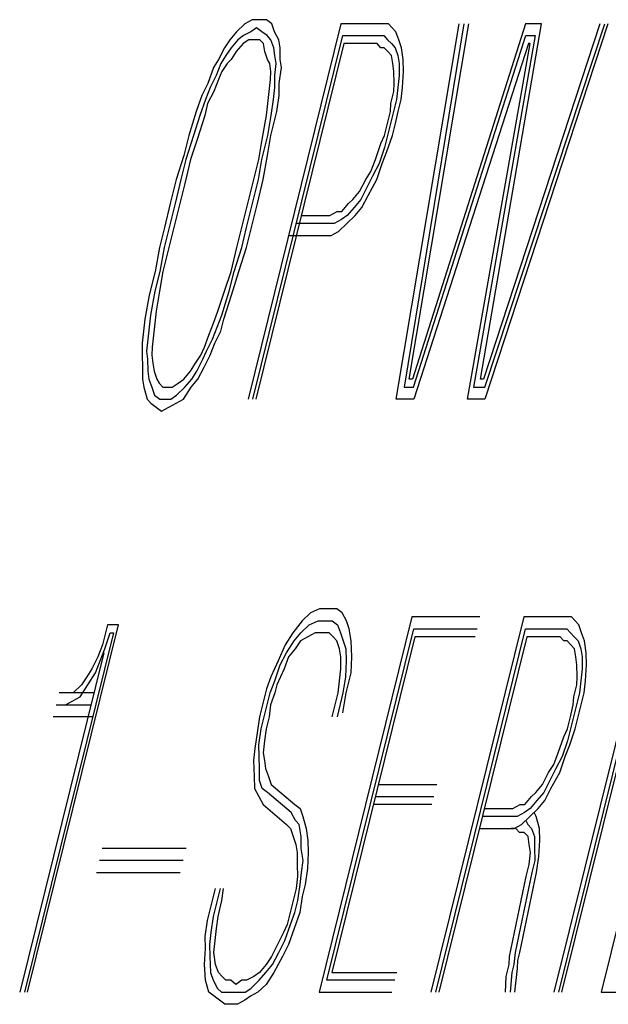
# Model space of a CAD drawing. Extents: x -169 to 7270, y -140 to 2984.
# Tile 225 of 256: x 1854.547 to 1854.691, y 419.241 to 419.482. Entities that reach past the tile are written whole.
import ezdxf

# ---------------------------------------------------------------- set-up
doc = ezdxf.new("R2010")
doc.units = 0
doc.header["$MEASUREMENT"] = 0
doc.layers.add('SPILL-BUCKET', color=1, linetype='CONTINUOUS')

msp = doc.modelspace()

# ---------------------------------------------------------------- linework, layer by layer
at = {"layer": 'SPILL-BUCKET', "color": 8, "linetype": 'Continuous'}
for p, q in [((1854.60362, 419.48164), (1854.60183, 419.48066)), ((1854.60516, 419.48164), (1854.60362, 419.48164)), ((1854.60709, 419.48164), (1854.60516, 419.48164)), ((1854.6084, 419.48066), (1854.60709, 419.48164)), ((1854.5998, 419.47871), (1854.59816, 419.47676)), ((1854.60183, 419.48066), (1854.5998, 419.47871)), ((1854.60328, 419.47871), (1854.60149, 419.47774)), ((1854.6253, 419.48066), (1854.60261, 419.38901)), ((1854.60468, 419.47969), (1854.60328, 419.47871)), ((1854.60598, 419.47871), (1854.60468, 419.47969)), ((1854.60729, 419.47774), (1854.60598, 419.47871)), ((1854.60907, 419.47871), (1854.6084, 419.48066)), ((1854.61013, 419.47676), (1854.60907, 419.47871)), ((1854.63418, 419.48066), (1854.6253, 419.48066)), ((1854.63534, 419.48066), (1854.63418, 419.48066)), ((1854.63689, 419.48066), (1854.63534, 419.48066)), ((1854.6378, 419.47969), (1854.63689, 419.48066)), ((1854.63872, 419.47871), (1854.6378, 419.47969)), ((1854.6394, 419.47676), (1854.63872, 419.47871)), ((1854.63882, 419.38901), (1854.65417, 419.48066)), ((1854.65533, 419.48066), (1854.64071, 419.39194)), ((1854.64196, 419.39389), (1854.65649, 419.48066)), ((1854.6704, 419.48066), (1854.64273, 419.39389)), ((1854.65935, 419.39389), (1854.67426, 419.48066)), ((1854.68855, 419.48066), (1854.66012, 419.39389)), ((1854.66041, 419.39194), (1854.68971, 419.48066)), ((1854.69048, 419.48066), (1854.66045, 419.38901)), ((1854.67426, 419.48066), (1854.6704, 419.48066)), ((1854.59816, 419.47676), (1854.5969, 419.47481)), ((1854.60009, 419.47676), (1854.59845, 419.47481)), ((1854.60149, 419.47774), (1854.60009, 419.47676)), ((1854.6028, 419.47676), (1854.6014, 419.47579)), ((1854.60395, 419.47676), (1854.6028, 419.47676)), ((1854.60377, 419.38901), (1854.62573, 419.47774)), ((1854.6055, 419.47676), (1854.60395, 419.47676)), ((1854.60642, 419.47579), (1854.6055, 419.47676)), ((1854.60821, 419.47676), (1854.60729, 419.47774)), ((1854.60888, 419.47481), (1854.60821, 419.47676)), ((1854.61043, 419.47481), (1854.61013, 419.47676)), ((1854.62573, 419.47774), (1854.63346, 419.47774)), ((1854.63346, 419.47774), (1854.63462, 419.47774)), ((1854.63462, 419.47774), (1854.63577, 419.47774)), ((1854.63577, 419.47774), (1854.63669, 419.47676)), ((1854.63669, 419.47676), (1854.63761, 419.47579)), ((1854.64007, 419.47481), (1854.6394, 419.47676)), ((1854.64302, 419.39194), (1854.67044, 419.47774)), ((1854.67276, 419.47774), (1854.6577, 419.39194)), ((1854.67044, 419.47774), (1854.67276, 419.47774)), ((1854.5969, 419.47481), (1854.59541, 419.47189)), ((1854.59845, 419.47481), (1854.5972, 419.47286)), ((1854.59975, 419.47384), (1854.5985, 419.47189)), ((1854.6014, 419.47579), (1854.59975, 419.47384)), ((1854.62602, 419.47579), (1854.60454, 419.38901)), ((1854.60671, 419.47384), (1854.60642, 419.47579)), ((1854.60738, 419.47189), (1854.60671, 419.47384)), ((1854.60917, 419.47286), (1854.60888, 419.47481)), ((1854.61047, 419.47189), (1854.61043, 419.47481)), ((1854.63297, 419.47579), (1854.62602, 419.47579)), ((1854.63413, 419.47579), (1854.63297, 419.47579)), ((1854.63505, 419.47481), (1854.63413, 419.47579)), ((1854.63582, 419.47481), (1854.63505, 419.47481)), ((1854.63674, 419.47384), (1854.63582, 419.47481)), ((1854.63766, 419.47286), (1854.63674, 419.47384)), ((1854.63761, 419.47579), (1854.63853, 419.47481)), ((1854.63853, 419.47481), (1854.6392, 419.47286)), ((1854.64051, 419.47189), (1854.64007, 419.47481)), ((1854.67112, 419.47579), (1854.64307, 419.38901)), ((1854.65621, 419.38901), (1854.67151, 419.47579)), ((1854.67151, 419.47579), (1854.67112, 419.47579)), ((1854.59541, 419.47189), (1854.59415, 419.46994)), ((1854.5972, 419.47286), (1854.59594, 419.47091)), ((1854.5985, 419.47189), (1854.59748, 419.47091)), ((1854.60791, 419.47091), (1854.60738, 419.47189)), ((1854.60946, 419.47091), (1854.60917, 419.47286)), ((1854.61076, 419.46994), (1854.61047, 419.47189)), ((1854.63795, 419.47091), (1854.63766, 419.47286)), ((1854.6392, 419.47286), (1854.63949, 419.47091)), ((1854.64056, 419.46896), (1854.64051, 419.47189)), ((1854.59415, 419.46994), (1854.5928, 419.46604)), ((1854.59594, 419.47091), (1854.59483, 419.46799)), ((1854.59623, 419.46896), (1854.59536, 419.46701)), ((1854.59748, 419.47091), (1854.59623, 419.46896)), ((1854.60821, 419.46896), (1854.60791, 419.47091)), ((1854.60811, 419.46701), (1854.60821, 419.46896)), ((1854.60912, 419.46799), (1854.60946, 419.47091)), ((1854.61018, 419.46604), (1854.61076, 419.46994)), ((1854.63824, 419.46896), (1854.63795, 419.47091)), ((1854.63829, 419.46604), (1854.63824, 419.46896)), ((1854.63949, 419.47091), (1854.63954, 419.46799)), ((1854.64036, 419.46506), (1854.64056, 419.46896)), ((1854.59483, 419.46799), (1854.59333, 419.46506)), ((1854.59536, 419.46701), (1854.59425, 419.46409)), ((1854.60777, 419.46409), (1854.60811, 419.46701)), ((1854.60917, 419.46506), (1854.60912, 419.46799)), ((1854.63954, 419.46799), (1854.6392, 419.46506)), ((1854.5928, 419.46604), (1854.5913, 419.46311)), ((1854.59333, 419.46506), (1854.59222, 419.46214)), ((1854.59425, 419.46409), (1854.59275, 419.46116)), ((1854.60743, 419.46116), (1854.60777, 419.46409)), ((1854.60883, 419.46214), (1854.60917, 419.46506)), ((1854.61023, 419.46311), (1854.61018, 419.46604)), ((1854.63747, 419.46116), (1854.63819, 419.46409)), ((1854.63819, 419.46409), (1854.63829, 419.46604)), ((1854.6392, 419.46506), (1854.63887, 419.46214)), ((1854.64002, 419.46214), (1854.64036, 419.46506)), ((1854.5913, 419.46311), (1854.58995, 419.45921)), ((1854.59222, 419.46214), (1854.59087, 419.45824)), ((1854.60825, 419.45824), (1854.60883, 419.46214)), ((1854.60966, 419.45921), (1854.61023, 419.46311)), ((1854.63887, 419.46214), (1854.63814, 419.45921)), ((1854.6393, 419.45921), (1854.64002, 419.46214)), ((1854.59275, 419.46116), (1854.59203, 419.45824)), ((1854.6071, 419.45824), (1854.60743, 419.46116)), ((1854.63737, 419.45921), (1854.63747, 419.46116)), ((1854.58995, 419.45921), (1854.58812, 419.45336)), ((1854.59087, 419.45824), (1854.58928, 419.45336)), ((1854.59203, 419.45824), (1854.5902, 419.45239)), ((1854.60603, 419.45239), (1854.6071, 419.45824)), ((1854.60743, 419.45336), (1854.60825, 419.45824)), ((1854.60821, 419.45336), (1854.60966, 419.45921)), ((1854.63664, 419.45629), (1854.63737, 419.45921)), ((1854.63814, 419.45921), (1854.63742, 419.45629)), ((1854.63858, 419.45629), (1854.6393, 419.45921)), ((1854.63592, 419.45336), (1854.63664, 419.45629)), ((1854.63742, 419.45629), (1854.63669, 419.45336)), ((1854.63785, 419.45336), (1854.63858, 419.45629)), ((1854.58812, 419.45336), (1854.58691, 419.44849)), ((1854.58928, 419.45336), (1854.58744, 419.44751)), ((1854.5902, 419.45239), (1854.5886, 419.44751)), ((1854.60521, 419.44751), (1854.60603, 419.45239)), ((1854.60598, 419.44751), (1854.60743, 419.45336)), ((1854.60738, 419.44849), (1854.60821, 419.45336)), ((1854.63505, 419.45141), (1854.63592, 419.45336)), ((1854.63669, 419.45336), (1854.63597, 419.45044)), ((1854.6365, 419.44946), (1854.63785, 419.45336)), ((1854.6337, 419.44751), (1854.63505, 419.45141)), ((1854.63597, 419.45044), (1854.63462, 419.44654)), ((1854.58691, 419.44849), (1854.58508, 419.44264)), ((1854.58744, 419.44751), (1854.58624, 419.44264)), ((1854.5886, 419.44751), (1854.58715, 419.44166)), ((1854.60376, 419.44166), (1854.60521, 419.44751)), ((1854.60516, 419.44264), (1854.60598, 419.44751)), ((1854.60632, 419.44264), (1854.60738, 419.44849)), ((1854.63259, 419.44459), (1854.6337, 419.44751)), ((1854.63539, 419.44654), (1854.6365, 419.44946)), ((1854.63462, 419.44654), (1854.63312, 419.44361)), ((1854.63404, 419.44264), (1854.63539, 419.44654)), ((1854.58508, 419.44264), (1854.58363, 419.43679)), ((1854.58624, 419.44264), (1854.58479, 419.43679)), ((1854.60372, 419.43679), (1854.60516, 419.44264)), ((1854.60488, 419.43679), (1854.60632, 419.44264)), ((1854.62984, 419.43971), (1854.63134, 419.44264)), ((1854.63134, 419.44264), (1854.63259, 419.44459)), ((1854.63312, 419.44361), (1854.63163, 419.44069)), ((1854.63191, 419.43874), (1854.63404, 419.44264)), ((1854.58715, 419.44166), (1854.58595, 419.43679)), ((1854.60256, 419.43679), (1854.60376, 419.44166)), ((1854.63163, 419.44069), (1854.63013, 419.43776)), ((1854.62718, 419.43679), (1854.6282, 419.43776)), ((1854.6282, 419.43776), (1854.62984, 419.43971)), ((1854.63013, 419.43776), (1854.62849, 419.43581)), ((1854.63042, 419.43581), (1854.63191, 419.43874)), ((1854.58363, 419.43679), (1854.58218, 419.43094)), ((1854.58479, 419.43679), (1854.58334, 419.43094)), ((1854.58595, 419.43679), (1854.5845, 419.43094)), ((1854.60111, 419.43094), (1854.60256, 419.43679)), ((1854.60227, 419.43094), (1854.60372, 419.43679)), ((1854.60343, 419.43094), (1854.60488, 419.43679)), ((1854.62554, 419.43484), (1854.62718, 419.43679)), ((1854.62849, 419.43581), (1854.62684, 419.43386)), ((1854.62878, 419.43386), (1854.63042, 419.43581)), ((1854.61564, 419.43386), (1854.6226, 419.43386)), ((1854.6226, 419.43386), (1854.62438, 419.43484)), ((1854.62544, 419.43289), (1854.62366, 419.43191)), ((1854.62438, 419.43484), (1854.62554, 419.43484)), ((1854.62684, 419.43386), (1854.62544, 419.43289)), ((1854.62675, 419.43191), (1854.62878, 419.43386)), ((1854.58218, 419.43094), (1854.58097, 419.42606)), ((1854.58334, 419.43094), (1854.58213, 419.42606)), ((1854.5845, 419.43094), (1854.58329, 419.42606)), ((1854.5999, 419.42606), (1854.60111, 419.43094)), ((1854.60106, 419.42606), (1854.60227, 419.43094)), ((1854.60222, 419.42606), (1854.60343, 419.43094)), ((1854.62211, 419.43191), (1854.61439, 419.43191)), ((1854.62366, 419.43191), (1854.62211, 419.43191)), ((1854.62472, 419.42996), (1854.62675, 419.43191)), ((1854.61251, 419.42899), (1854.62139, 419.42899)), ((1854.62139, 419.42899), (1854.62293, 419.42899)), ((1854.62293, 419.42899), (1854.62472, 419.42996)), ((1854.58097, 419.42606), (1854.57991, 419.42021)), ((1854.58213, 419.42606), (1854.58107, 419.42021)), ((1854.58329, 419.42606), (1854.58184, 419.42021)), ((1854.59845, 419.42021), (1854.5999, 419.42606)), ((1854.59923, 419.42021), (1854.60106, 419.42606)), ((1854.60039, 419.42021), (1854.60222, 419.42606)), ((1854.57991, 419.42021), (1854.57847, 419.41436)), ((1854.58107, 419.42021), (1854.57987, 419.41534)), ((1854.58184, 419.42021), (1854.58102, 419.41534)), ((1854.59686, 419.41534), (1854.59845, 419.42021)), ((1854.59802, 419.41534), (1854.59923, 419.42021)), ((1854.59855, 419.41436), (1854.60039, 419.42021)), ((1854.57847, 419.41436), (1854.5774, 419.40851)), ((1854.57987, 419.41534), (1854.5788, 419.40949)), ((1854.58102, 419.41534), (1854.5802, 419.41046)), ((1854.59527, 419.41046), (1854.59686, 419.41534)), ((1854.59619, 419.40949), (1854.59802, 419.41534)), ((1854.59672, 419.40851), (1854.59855, 419.41436)), ((1854.5788, 419.40949), (1854.57847, 419.40656)), ((1854.5802, 419.41046), (1854.57987, 419.40754)), ((1854.59416, 419.40754), (1854.59527, 419.41046)), ((1854.59507, 419.40656), (1854.59619, 419.40949)), ((1854.5774, 419.40851), (1854.57707, 419.40559)), ((1854.57847, 419.40656), (1854.57813, 419.40364)), ((1854.57987, 419.40754), (1854.57953, 419.40461)), ((1854.59305, 419.40461), (1854.59416, 419.40754)), ((1854.59397, 419.40364), (1854.59507, 419.40656)), ((1854.59599, 419.40559), (1854.59672, 419.40851)), ((1854.57707, 419.40559), (1854.57673, 419.40266)), ((1854.57953, 419.40461), (1854.57919, 419.40169)), ((1854.59194, 419.40169), (1854.59305, 419.40461)), ((1854.5945, 419.40266), (1854.59599, 419.40559)), ((1854.57673, 419.40266), (1854.57677, 419.39974)), ((1854.57813, 419.40364), (1854.57779, 419.40071)), ((1854.57919, 419.40169), (1854.57909, 419.39974)), ((1854.59107, 419.39974), (1854.59194, 419.40169)), ((1854.59247, 419.40071), (1854.59397, 419.40364)), ((1854.59339, 419.39974), (1854.5945, 419.40266)), ((1854.57677, 419.39974), (1854.57682, 419.39681)), ((1854.57779, 419.40071), (1854.57808, 419.39876)), ((1854.57909, 419.39974), (1854.57938, 419.39779)), ((1854.58981, 419.39779), (1854.59107, 419.39974)), ((1854.5916, 419.39876), (1854.59247, 419.40071)), ((1854.59189, 419.39681), (1854.59339, 419.39974)), ((1854.57682, 419.39681), (1854.57687, 419.39389)), ((1854.57808, 419.39876), (1854.57813, 419.39583)), ((1854.57938, 419.39779), (1854.57967, 419.39583)), ((1854.58856, 419.39583), (1854.58981, 419.39779)), ((1854.5901, 419.39583), (1854.5916, 419.39876)), ((1854.59039, 419.39389), (1854.59189, 419.39681)), ((1854.57813, 419.39583), (1854.57842, 419.39389)), ((1854.57967, 419.39583), (1854.58035, 419.39389)), ((1854.58692, 419.39389), (1854.58856, 419.39583)), ((1854.58885, 419.39389), (1854.5901, 419.39583)), ((1854.57687, 419.39389), (1854.57716, 419.39194)), ((1854.57842, 419.39389), (1854.57909, 419.39194)), ((1854.58035, 419.39389), (1854.58088, 419.39291)), ((1854.58088, 419.39291), (1854.5818, 419.39194)), ((1854.58412, 419.39194), (1854.58552, 419.39291)), ((1854.58552, 419.39291), (1854.58692, 419.39389)), ((1854.58721, 419.39194), (1854.58885, 419.39389)), ((1854.58875, 419.39194), (1854.59039, 419.39389)), ((1854.64273, 419.39389), (1854.64196, 419.39389)), ((1854.66012, 419.39389), (1854.65935, 419.39389)), ((1854.57716, 419.39194), (1854.57798, 419.38901)), ((1854.57909, 419.39194), (1854.57977, 419.38999)), ((1854.57977, 419.38999), (1854.58107, 419.38901)), ((1854.5818, 419.39194), (1854.58296, 419.39194)), ((1854.58296, 419.39194), (1854.58412, 419.39194)), ((1854.58378, 419.38901), (1854.58518, 419.38999)), ((1854.58518, 419.38999), (1854.58721, 419.39194)), ((1854.58687, 419.38901), (1854.58875, 419.39194)), ((1854.64071, 419.39194), (1854.64302, 419.39194)), ((1854.6577, 419.39194), (1854.66041, 419.39194)), ((1854.57798, 419.38901), (1854.5789, 419.38804)), ((1854.5789, 419.38804), (1854.5802, 419.38706)), ((1854.58107, 419.38901), (1854.58223, 419.38901)), ((1854.58223, 419.38901), (1854.58378, 419.38901)), ((1854.58329, 419.38706), (1854.58508, 419.38804)), ((1854.58508, 419.38804), (1854.58687, 419.38901)), ((1854.64307, 419.38901), (1854.63882, 419.38901)), ((1854.66045, 419.38901), (1854.65621, 419.38901)), ((1854.5802, 419.38706), (1854.58151, 419.38609)), ((1854.58151, 419.38609), (1854.58329, 419.38706)), ((1854.61787, 419.33685), (1854.61584, 419.3349)), ((1854.62004, 419.33782), (1854.61787, 419.33685)), ((1854.62198, 419.33782), (1854.62004, 419.33782)), ((1854.62429, 419.33782), (1854.62198, 419.33782)), ((1854.6256, 419.33685), (1854.62429, 419.33782)), ((1854.62666, 419.3349), (1854.6256, 419.33685)), ((1854.61584, 419.3349), (1854.61357, 419.33197)), ((1854.61753, 419.33392), (1854.61971, 419.3349)), ((1854.61971, 419.3349), (1854.62125, 419.3349)), ((1854.64264, 419.33587), (1854.61995, 419.24422)), ((1854.62125, 419.3349), (1854.62318, 419.3349)), ((1854.62318, 419.3349), (1854.62448, 419.33392)), ((1854.62733, 419.33295), (1854.62666, 419.3349)), ((1854.65925, 419.33587), (1854.64264, 419.33587)), ((1854.66997, 419.33587), (1854.64728, 419.24422)), ((1854.67885, 419.33587), (1854.66997, 419.33587)), ((1854.7, 419.33587), (1854.67732, 419.24422)), ((1854.67848, 419.24422), (1854.70116, 419.33587)), ((1854.68001, 419.33587), (1854.67885, 419.33587)), ((1854.67925, 419.24422), (1854.70194, 419.33587)), ((1854.68156, 419.33587), (1854.68001, 419.33587)), ((1854.68248, 419.3349), (1854.68156, 419.33587)), ((1854.68339, 419.33392), (1854.68248, 419.3349)), ((1854.71149, 419.33587), (1854.68881, 419.24422)), ((1854.56973, 419.33197), (1854.54801, 419.24422)), ((1854.54878, 419.24422), (1854.57099, 419.33392)), ((1854.5678, 419.33197), (1854.56707, 419.32905)), ((1854.56761, 419.32807), (1854.56896, 419.33197)), ((1854.56828, 419.33392), (1854.5678, 419.33197)), ((1854.57099, 419.33392), (1854.56828, 419.33392)), ((1854.56896, 419.33197), (1854.56973, 419.33197)), ((1854.61357, 419.33197), (1854.61169, 419.32905)), ((1854.61386, 419.33002), (1854.6155, 419.33197)), ((1854.6155, 419.33197), (1854.61753, 419.33392)), ((1854.61898, 419.33197), (1854.61719, 419.331)), ((1854.62053, 419.33197), (1854.61898, 419.33197)), ((1854.62246, 419.33197), (1854.62053, 419.33197)), ((1854.62183, 419.24715), (1854.64308, 419.33295)), ((1854.62338, 419.331), (1854.62246, 419.33197)), ((1854.62448, 419.33392), (1854.62516, 419.33197)), ((1854.62516, 419.33197), (1854.62584, 419.33002)), ((1854.62777, 419.33002), (1854.62733, 419.33295)), ((1854.64308, 419.33295), (1854.65853, 419.33295)), ((1854.64844, 419.24422), (1854.6704, 419.33295)), ((1854.6704, 419.33295), (1854.67813, 419.33295)), ((1854.67813, 419.33295), (1854.67929, 419.33295)), ((1854.67929, 419.33295), (1854.68045, 419.33295)), ((1854.68045, 419.33295), (1854.68137, 419.33197)), ((1854.68137, 419.33197), (1854.68228, 419.331)), ((1854.68407, 419.33197), (1854.68339, 419.33392)), ((1854.68475, 419.33002), (1854.68407, 419.33197)), ((1854.61198, 419.3271), (1854.61386, 419.33002)), ((1854.61541, 419.33002), (1854.61415, 419.32807)), ((1854.61719, 419.331), (1854.61541, 419.33002)), ((1854.64337, 419.331), (1854.62309, 419.2491)), ((1854.62429, 419.33002), (1854.62338, 419.331)), ((1854.62497, 419.32807), (1854.62429, 419.33002)), ((1854.62584, 419.33002), (1854.62651, 419.32807)), ((1854.62796, 419.32612), (1854.62777, 419.33002)), ((1854.65805, 419.331), (1854.64337, 419.331)), ((1854.6707, 419.331), (1854.64921, 419.24422)), ((1854.67765, 419.331), (1854.6707, 419.331)), ((1854.67881, 419.331), (1854.67765, 419.331)), ((1854.67973, 419.33002), (1854.67881, 419.331)), ((1854.6805, 419.33002), (1854.67973, 419.33002)), ((1854.68141, 419.32905), (1854.6805, 419.33002)), ((1854.68228, 419.331), (1854.6832, 419.33002)), ((1854.6832, 419.33002), (1854.68388, 419.32807)), ((1854.68518, 419.3271), (1854.68475, 419.33002)), ((1854.56736, 419.3271), (1854.54685, 419.24422)), ((1854.56707, 419.32905), (1854.56596, 419.32612)), ((1854.56649, 419.32515), (1854.56761, 419.32807)), ((1854.61169, 419.32905), (1854.60995, 419.32515)), ((1854.61048, 419.32417), (1854.61198, 419.3271)), ((1854.61415, 419.32807), (1854.61251, 419.32612)), ((1854.62526, 419.32612), (1854.62497, 419.32807)), ((1854.62651, 419.32807), (1854.62656, 419.32515)), ((1854.68233, 419.32807), (1854.68141, 419.32905)), ((1854.68262, 419.32612), (1854.68233, 419.32807)), ((1854.68388, 419.32807), (1854.68417, 419.32612)), ((1854.68523, 419.32417), (1854.68518, 419.3271)), ((1854.56596, 419.32612), (1854.56447, 419.3232)), ((1854.56538, 419.32222), (1854.56649, 419.32515)), ((1854.60995, 419.32515), (1854.60821, 419.32125)), ((1854.61251, 419.32612), (1854.6114, 419.3232)), ((1854.62531, 419.3232), (1854.62526, 419.32612)), ((1854.62656, 419.32515), (1854.62637, 419.32125)), ((1854.62777, 419.32222), (1854.62796, 419.32612)), ((1854.68291, 419.32417), (1854.68262, 419.32612)), ((1854.68417, 419.32612), (1854.68422, 419.3232)), ((1854.56447, 419.3232), (1854.56321, 419.32125)), ((1854.60913, 419.32027), (1854.61048, 419.32417)), ((1854.6114, 419.3232), (1854.60966, 419.3193)), ((1854.62497, 419.32027), (1854.62531, 419.3232)), ((1854.68296, 419.32125), (1854.68291, 419.32417)), ((1854.68422, 419.3232), (1854.68388, 419.32027)), ((1854.68504, 419.32027), (1854.68523, 419.32417)), ((1854.56321, 419.32125), (1854.56196, 419.3193)), ((1854.5635, 419.3193), (1854.56538, 419.32222)), ((1854.60821, 419.32125), (1854.6071, 419.31832)), ((1854.60802, 419.31735), (1854.60913, 419.32027)), ((1854.62463, 419.31735), (1854.62497, 419.32027)), ((1854.62637, 419.32125), (1854.62579, 419.31735)), ((1854.62656, 419.31735), (1854.62777, 419.32222)), ((1854.68286, 419.3193), (1854.68296, 419.32125)), ((1854.68388, 419.32027), (1854.68354, 419.31735)), ((1854.6847, 419.31735), (1854.68504, 419.32027)), ((1854.56196, 419.3193), (1854.55993, 419.31735)), ((1854.56162, 419.31637), (1854.5635, 419.3193)), ((1854.6071, 419.31832), (1854.60614, 419.31442)), ((1854.60966, 419.3193), (1854.60918, 419.31735)), ((1854.68214, 419.31637), (1854.68286, 419.3193)), ((1854.56495, 419.31735), (1854.55645, 419.31735)), ((1854.55805, 419.31442), (1854.55983, 419.3154)), ((1854.55993, 419.31735), (1854.55877, 419.31735)), ((1854.55983, 419.3154), (1854.56162, 419.31637)), ((1854.6073, 419.31442), (1854.60802, 419.31735)), ((1854.60918, 419.31735), (1854.60807, 419.31442)), ((1854.62318, 419.3115), (1854.62463, 419.31735)), ((1854.62579, 419.31735), (1854.62434, 419.3115)), ((1854.62574, 419.31247), (1854.62656, 419.31735)), ((1854.68204, 419.31442), (1854.68214, 419.31637)), ((1854.68354, 419.31735), (1854.68282, 419.31442)), ((1854.68398, 419.31442), (1854.6847, 419.31735)), ((1854.55573, 419.31442), (1854.56423, 419.31442)), ((1854.60614, 419.31442), (1854.60541, 419.3115)), ((1854.60657, 419.3115), (1854.6073, 419.31442)), ((1854.60807, 419.31442), (1854.60773, 419.3115)), ((1854.68132, 419.3115), (1854.68204, 419.31442)), ((1854.68282, 419.31442), (1854.68209, 419.3115)), ((1854.68325, 419.3115), (1854.68398, 419.31442)), ((1854.56466, 419.3115), (1854.555, 419.3115)), ((1854.60541, 419.3115), (1854.60483, 419.3076)), ((1854.60585, 419.30857), (1854.60657, 419.3115)), ((1854.60773, 419.3115), (1854.60701, 419.30857)), ((1854.6806, 419.30857), (1854.68132, 419.3115)), ((1854.68209, 419.3115), (1854.68137, 419.30857)), ((1854.68253, 419.30857), (1854.68325, 419.3115)), ((1854.60527, 419.30467), (1854.60585, 419.30857)), ((1854.60701, 419.30857), (1854.60667, 419.30565)), ((1854.67973, 419.30662), (1854.6806, 419.30857)), ((1854.68137, 419.30857), (1854.68064, 419.30565)), ((1854.68118, 419.30467), (1854.68253, 419.30857)), ((1854.60483, 419.3076), (1854.60425, 419.3037)), ((1854.60667, 419.30565), (1854.60633, 419.30272)), ((1854.67838, 419.30272), (1854.67973, 419.30662)), ((1854.68064, 419.30565), (1854.67929, 419.30175)), ((1854.60425, 419.3037), (1854.60392, 419.30077)), ((1854.60532, 419.30175), (1854.60527, 419.30467)), ((1854.68006, 419.30175), (1854.68118, 419.30467)), ((1854.60392, 419.30077), (1854.60411, 419.29687)), ((1854.60537, 419.29882), (1854.60532, 419.30175)), ((1854.60633, 419.30272), (1854.60662, 419.30077)), ((1854.60662, 419.30077), (1854.60691, 419.29882)), ((1854.67726, 419.2998), (1854.67838, 419.30272)), ((1854.67929, 419.30175), (1854.6778, 419.29882)), ((1854.67871, 419.29785), (1854.68006, 419.30175)), ((1854.60542, 419.2959), (1854.60537, 419.29882)), ((1854.60691, 419.29882), (1854.60759, 419.29687)), ((1854.67601, 419.29785), (1854.67726, 419.2998)), ((1854.6778, 419.29882), (1854.6763, 419.2959)), ((1854.60411, 419.29687), (1854.60416, 419.29395)), ((1854.60609, 419.29395), (1854.60542, 419.2959)), ((1854.60759, 419.29687), (1854.60826, 419.29492)), ((1854.67451, 419.29492), (1854.67601, 419.29785)), ((1854.6763, 419.2959), (1854.6748, 419.29297)), ((1854.67659, 419.29395), (1854.67871, 419.29785)), ((1854.60416, 419.29395), (1854.60522, 419.292)), ((1854.6074, 419.29297), (1854.60609, 419.29395)), ((1854.60826, 419.29492), (1854.61401, 419.29005)), ((1854.63444, 419.29492), (1854.64873, 419.29492)), ((1854.67287, 419.29297), (1854.67451, 419.29492)), ((1854.67509, 419.29102), (1854.67659, 419.29395)), ((1854.60522, 419.292), (1854.60628, 419.29005)), ((1854.61314, 419.2881), (1854.6074, 419.29297)), ((1854.63371, 419.292), (1854.648, 419.292)), ((1854.67022, 419.29005), (1854.67186, 419.292)), ((1854.67316, 419.29102), (1854.67152, 419.28907)), ((1854.67186, 419.292), (1854.67287, 419.29297)), ((1854.6748, 419.29297), (1854.67316, 419.29102)), ((1854.67345, 419.28907), (1854.67509, 419.29102)), ((1854.60628, 419.29005), (1854.61203, 419.28517)), ((1854.61401, 419.29005), (1854.61531, 419.28907)), ((1854.61531, 419.28907), (1854.61599, 419.28712)), ((1854.64752, 419.29005), (1854.63323, 419.29005)), ((1854.66032, 419.28907), (1854.66727, 419.28907)), ((1854.66727, 419.28907), (1854.66906, 419.29005)), ((1854.66906, 419.29005), (1854.67022, 419.29005)), ((1854.67152, 419.28907), (1854.67012, 419.2881)), ((1854.67142, 419.28712), (1854.67345, 419.28907)), ((1854.6142, 419.28615), (1854.61314, 419.2881)), ((1854.61599, 419.28712), (1854.61681, 419.2842)), ((1854.66679, 419.28712), (1854.65983, 419.28712)), ((1854.66833, 419.28712), (1854.66679, 419.28712)), ((1854.67012, 419.2881), (1854.66833, 419.28712)), ((1854.6694, 419.28517), (1854.67142, 419.28712)), ((1854.67297, 419.28712), (1854.67244, 419.2881)), ((1854.67379, 419.2842), (1854.67297, 419.28712)), ((1854.61203, 419.28517), (1854.61295, 419.2842)), ((1854.61295, 419.2842), (1854.61363, 419.28225)), ((1854.61512, 419.28517), (1854.6142, 419.28615)), ((1854.61555, 419.28225), (1854.61512, 419.28517)), ((1854.61681, 419.2842), (1854.61725, 419.28127)), ((1854.65911, 419.2842), (1854.66606, 419.2842)), ((1854.66606, 419.2842), (1854.66761, 419.2842)), ((1854.66799, 419.2842), (1854.66683, 419.2842)), ((1854.66761, 419.2842), (1854.6694, 419.28517)), ((1854.66891, 419.28322), (1854.66799, 419.2842)), ((1854.67041, 419.28615), (1854.67094, 419.28517)), ((1854.67094, 419.28517), (1854.67186, 419.2842)), ((1854.67186, 419.2842), (1854.67253, 419.28225)), ((1854.67384, 419.28127), (1854.67379, 419.2842)), ((1854.61363, 419.28225), (1854.6143, 419.2803)), ((1854.6156, 419.27932), (1854.61555, 419.28225)), ((1854.67007, 419.28322), (1854.66891, 419.28322)), ((1854.67099, 419.28225), (1854.67007, 419.28322)), ((1854.67128, 419.2803), (1854.67099, 419.28225)), ((1854.67253, 419.28225), (1854.67258, 419.27932)), ((1854.5875, 419.27932), (1854.56703, 419.27932)), ((1854.6143, 419.2803), (1854.61459, 419.27835)), ((1854.61604, 419.2764), (1854.6156, 419.27932)), ((1854.61725, 419.28127), (1854.61729, 419.27835)), ((1854.67157, 419.27835), (1854.67128, 419.2803)), ((1854.67258, 419.27932), (1854.67263, 419.2764)), ((1854.67364, 419.27737), (1854.67384, 419.28127)), ((1854.61459, 419.27835), (1854.61464, 419.27542)), ((1854.61729, 419.27835), (1854.6171, 419.27445)), ((1854.67123, 419.27542), (1854.67157, 419.27835)), ((1854.67306, 419.27347), (1854.67364, 419.27737)), ((1854.58678, 419.2764), (1854.56631, 419.2764)), ((1854.61464, 419.27542), (1854.61469, 419.2725)), ((1854.6157, 419.27347), (1854.61604, 419.2764)), ((1854.6171, 419.27445), (1854.61652, 419.27055)), ((1854.6705, 419.2725), (1854.67123, 419.27542)), ((1854.67263, 419.2764), (1854.6719, 419.27347)), ((1854.56558, 419.27347), (1854.58605, 419.27347)), ((1854.61469, 419.2725), (1854.61435, 419.26957)), ((1854.61536, 419.27055), (1854.6157, 419.27347)), ((1854.66645, 419.253), (1854.6705, 419.2725)), ((1854.6719, 419.27347), (1854.66785, 419.25397)), ((1854.66901, 419.25397), (1854.67306, 419.27347)), ((1854.59368, 419.26567), (1854.59465, 419.26957)), ((1854.59581, 419.26957), (1854.59484, 419.26567)), ((1854.59624, 419.26665), (1854.59658, 419.26957)), ((1854.61435, 419.26957), (1854.61363, 419.26665)), ((1854.61478, 419.26665), (1854.61536, 419.27055)), ((1854.61652, 419.27055), (1854.6158, 419.26762)), ((1854.6158, 419.26762), (1854.61522, 419.26372)), ((1854.59272, 419.26177), (1854.59368, 419.26567)), ((1854.59484, 419.26567), (1854.59412, 419.26275)), ((1854.59528, 419.26275), (1854.59624, 419.26665)), ((1854.61363, 419.26665), (1854.6129, 419.26372)), ((1854.61406, 419.26372), (1854.61478, 419.26665)), ((1854.59412, 419.26275), (1854.59354, 419.25885)), ((1854.59494, 419.25982), (1854.59528, 419.26275)), ((1854.6129, 419.26372), (1854.61218, 419.2608)), ((1854.61295, 419.2608), (1854.61406, 419.26372)), ((1854.61522, 419.26372), (1854.61387, 419.25982)), ((1854.59214, 419.25787), (1854.59272, 419.26177)), ((1854.5946, 419.2569), (1854.59494, 419.25982)), ((1854.61218, 419.2608), (1854.61131, 419.25885)), ((1854.6116, 419.2569), (1854.61295, 419.2608)), ((1854.61387, 419.25982), (1854.61252, 419.25592)), ((1854.59219, 419.25495), (1854.59214, 419.25787)), ((1854.59354, 419.25885), (1854.5932, 419.25592)), ((1854.61131, 419.25885), (1854.60981, 419.25592)), ((1854.5932, 419.25592), (1854.59325, 419.253)), ((1854.59426, 419.25397), (1854.5946, 419.2569)), ((1854.60981, 419.25592), (1854.60832, 419.253)), ((1854.6101, 419.25397), (1854.6116, 419.2569)), ((1854.61252, 419.25592), (1854.61102, 419.253)), ((1854.59199, 419.25105), (1854.59219, 419.25495)), ((1854.59325, 419.253), (1854.59344, 419.2491)), ((1854.5947, 419.25105), (1854.59426, 419.25397)), ((1854.60832, 419.253), (1854.60706, 419.25105)), ((1854.6086, 419.25105), (1854.6101, 419.25397)), ((1854.61102, 419.253), (1854.6089, 419.2491)), ((1854.66635, 419.25105), (1854.66645, 419.253)), ((1854.66785, 419.25397), (1854.66751, 419.25105)), ((1854.66853, 419.25202), (1854.66901, 419.25397)), ((1854.59219, 419.24715), (1854.59199, 419.25105)), ((1854.59537, 419.2491), (1854.5947, 419.25105)), ((1854.60706, 419.25105), (1854.60542, 419.2491)), ((1854.60696, 419.2491), (1854.6086, 419.25105)), ((1854.66563, 419.24812), (1854.66635, 419.25105)), ((1854.66751, 419.25105), (1854.66703, 419.2491)), ((1854.66843, 419.25007), (1854.66853, 419.25202)), ((1854.59344, 419.2491), (1854.59412, 419.24715)), ((1854.59629, 419.24812), (1854.59537, 419.2491)), ((1854.59721, 419.24715), (1854.59629, 419.24812)), ((1854.60402, 419.24812), (1854.60223, 419.24715)), ((1854.60542, 419.2491), (1854.60402, 419.24812)), ((1854.60532, 419.24715), (1854.60696, 419.2491)), ((1854.6089, 419.2491), (1854.60701, 419.24617)), ((1854.62309, 419.2491), (1854.63893, 419.2491)), ((1854.66544, 419.24422), (1854.66563, 419.24812)), ((1854.66703, 419.2491), (1854.6666, 419.24422)), ((1854.66775, 419.24422), (1854.66843, 419.25007)), ((1854.59301, 419.24422), (1854.59219, 419.24715)), ((1854.59412, 419.24715), (1854.59518, 419.24519)), ((1854.59837, 419.24715), (1854.59721, 419.24715)), ((1854.59967, 419.24617), (1854.59837, 419.24715)), ((1854.60107, 419.24715), (1854.59967, 419.24617)), ((1854.60223, 419.24715), (1854.60107, 419.24715)), ((1854.60329, 419.24519), (1854.60532, 419.24715)), ((1854.60701, 419.24617), (1854.60498, 419.24422)), ((1854.63845, 419.24715), (1854.62183, 419.24715)), ((1854.59431, 419.24325), (1854.59301, 419.24422)), ((1854.59562, 419.24227), (1854.59431, 419.24325)), ((1854.59518, 419.24519), (1854.5961, 419.24422)), ((1854.5961, 419.24422), (1854.59764, 419.24422)), ((1854.59764, 419.24422), (1854.59919, 419.24422)), ((1854.59919, 419.24422), (1854.60035, 419.24422)), ((1854.60035, 419.24422), (1854.60189, 419.24422)), ((1854.6032, 419.24325), (1854.6018, 419.24227)), ((1854.60189, 419.24422), (1854.60329, 419.24519)), ((1854.60498, 419.24422), (1854.6032, 419.24325)), ((1854.61995, 419.24422), (1854.63772, 419.24422)), ((1854.68881, 419.24422), (1854.70658, 419.24422)), ((1854.59692, 419.2413), (1854.59562, 419.24227)), ((1854.59847, 419.2413), (1854.59692, 419.2413)), ((1854.60001, 419.2413), (1854.59847, 419.2413)), ((1854.6018, 419.24227), (1854.60001, 419.2413))]:
    msp.add_line(p, q, dxfattribs=at)

doc.saveas('drawing.dxf')
